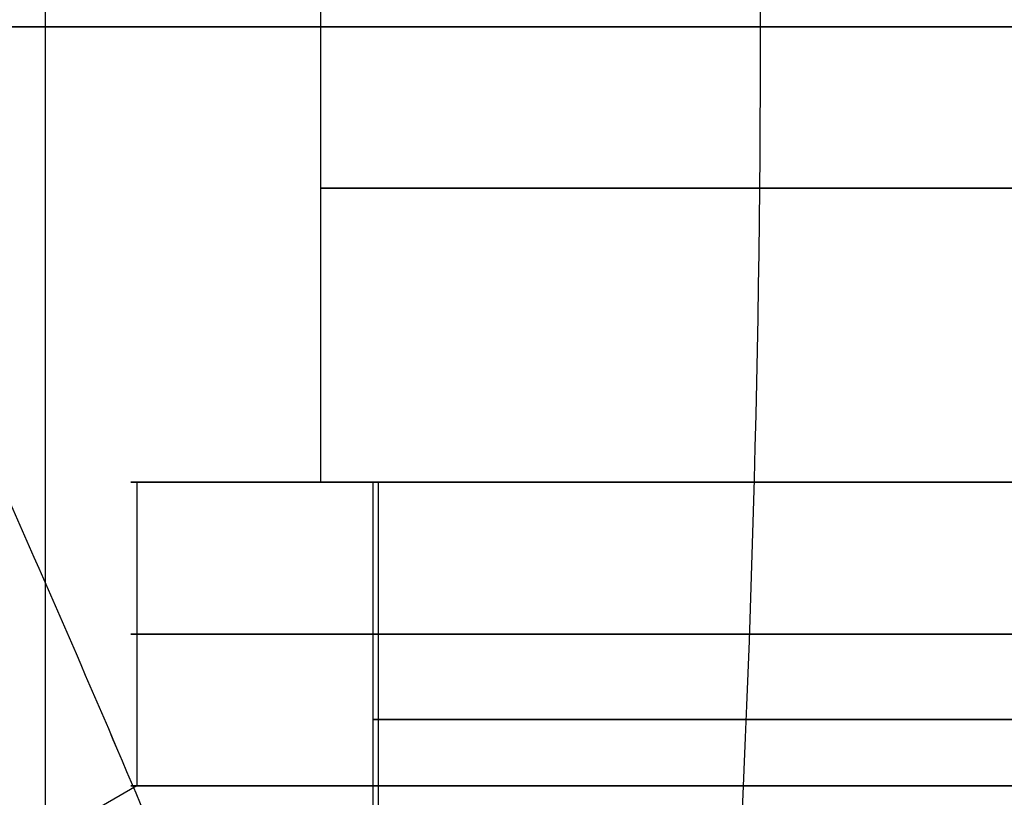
# Model space of a CAD drawing. Header units: centimetres. Extents: x -3.6 to 3.6, y -2.3 to 5.7.
# Tile 234 of 256: x -1.15 to -0.89, y -1.04 to -0.83. Entities that reach past the tile are written whole.
import ezdxf

# ---------------------------------------------------------------- set-up
doc = ezdxf.new("R2010")
doc.units = ezdxf.units.CM
doc.layers.add('Default', color=7, linetype='Continuous', true_color=0x000000)

# ---------------------------------------------------------------- blocks, each defined once
blk = doc.blocks.new('1239X20')
at = {"layer": 'Default'}
for p, q in [((-12.114, 11.65, -7.0179), (-7.0179, 11.65, -12.114)), ((-7.0179, 11.65, 12.114), (-12.114, 11.65, 7.0179))]:
    blk.add_line(p, q, dxfattribs=at)
at = {"layer": 'Default', "extrusion": (0.707107, 0, -0.707107)}
blk.add_arc((11.65, -45.0283), 31.5, 80.07215, 99.92785, dxfattribs=at)
at = {"layer": 'Default', "extrusion": (-0.707107, 0, -0.707107)}
blk.add_arc((-11.65, 45.0283), 31.5, 260.07215, 279.92785, dxfattribs=at)
at = {"layer": 'Default'}
for points, degree in [([(-12.114, 11.6691, -7.0179), (-11.8271, 12.2677, -7.3053), (-11.2824, 13.4699, -7.8993), (-10.5502, 15.2802, -8.8535), (-10.1175, 16.4823, -9.5333), (-9.9141, 17.0809, -9.8849)], 3), ([(-9.9141, 17.0809, 9.8849), (-10.1175, 16.4823, 9.5333), (-10.5502, 15.2802, 8.8535), (-11.2824, 13.4699, 7.8993), (-11.8271, 12.2677, 7.3053), (-12.114, 11.6691, 7.0179)], 3), ([(-9.8849, 17.0809, -9.9141), (-9.5333, 16.4823, -10.1175), (-8.8535, 15.2802, -10.5502), (-7.8993, 13.4699, -11.2824), (-7.3053, 12.2677, -11.8271), (-7.0179, 11.6691, -12.114)], 3), ([(-7.0179, 11.6691, 12.114), (-7.3053, 12.2677, 11.8271), (-7.8993, 13.4699, 11.2824), (-8.8535, 15.2802, 10.5502), (-9.5333, 16.4823, 10.1175), (-9.8849, 17.0809, 9.9141)], 3), ([(-11.45, 6.65), (-11.45, 9.325), (-11.45, 12)], 2), ([(-12.114, 11.6309, -7.0179), (-11.8271, 11.0323, -7.3053), (-11.2824, 9.8301, -7.8993), (-10.5502, 8.0199, -8.8535), (-10.1175, 6.8177, -9.5333), (-9.9141, 6.2191, -9.8849)], 3), ([(-12.114, 11.6309, 7.0179), (-11.8271, 11.0323, 7.3053), (-11.2824, 9.8301, 7.8993), (-10.5502, 8.0198, 8.8535), (-10.1175, 6.8177, 9.5333), (-9.9141, 6.2191, 9.8849)], 3), ([(-7.0179, 11.6309, -12.114), (-7.3053, 11.0323, -11.8271), (-7.8993, 9.8301, -11.2824), (-8.8535, 8.0198, -10.5502), (-9.5333, 6.8177, -10.1175), (-9.8849, 6.2191, -9.9141)], 3), ([(-7.0179, 11.6309, 12.114), (-7.3053, 11.0323, 11.8271), (-7.8993, 9.8301, 11.2824), (-8.8535, 8.0199, 10.5502), (-9.5333, 6.8177, 10.1175), (-9.8849, 6.2191, 9.9141)], 3)]:
    blk.add_open_spline(points, degree=degree, dxfattribs=at)
blk = doc.blocks.new('1838121314')
at = {"layer": 'Default'}
for p, q in [((-10.725, 14.4), (-10.725, 12.85)), ((-11.2095, 12.85, -0.5903), (-10.5728, 12.85, -0.5568)), ((-11.2095, 12.85, -0.5903), (-11.2095, 12.05, -0.5903)), ((-10.725, 12.85), (-10.5875, 12.85)), ((-10.5875, 12.85), (-10.5875, 11.6)), ((-10.5728, 12.85, -0.5568), (-10.5728, 10.8, -0.5568)), ((-11.2095, 12.05, -0.5903), (-11.3715, 11.9563, -0.5989))]:
    blk.add_line(p, q, dxfattribs=at)
at = {"layer": 'Default', "extrusion": (0, -1, 0)}
for centre, radius, start, end in [((0, 0, -13.625), 10.725, 90, 270), ((0, 0, -12.85), 11.225, 93.01466, 273.01466), ((0, 0, -12.85), 10.5875, 90, 270), ((0, 0, -12.45), 11.225, 93.01466, 273.01466), ((0, 0, -12.225), 10.5875, 90, 270)]:
    blk.add_arc(centre, radius, start, end, dxfattribs=at)
at = {"layer": 'Default', "extrusion": (0, 1, 0)}
for centre, radius, start, end in [((0, 0, 12.85), 10.5875, 266.98534, 86.98534), ((0, 0, 12.85), 10.725, 270, 90), ((0, 0, 12.05), 11.225, 266.98534, 86.98534)]:
    blk.add_arc(centre, radius, start, end, dxfattribs=at)
blk = doc.blocks.new('R1784XM_ASM22')
at = {"layer": 'Default'}
for name, p in [('1239X20', (0, 0)), ('1838121314', (0, -2.4))]:
    blk.add_blockref(name, p, dxfattribs=at)
blk = doc.blocks.new('F3710XM_ASM')
at = {"layer": 'Default'}
blk.add_blockref('R1784XM_ASM22', (0, -20), dxfattribs=at)

msp = doc.modelspace()

# ---------------------------------------------------------------- block references
at = {"layer": 'Default', "xscale": 0.1, "yscale": 0.1, "zscale": 0.1}
msp.add_blockref('F3710XM_ASM', (0, 0), dxfattribs=at)

doc.saveas('drawing.dxf')
